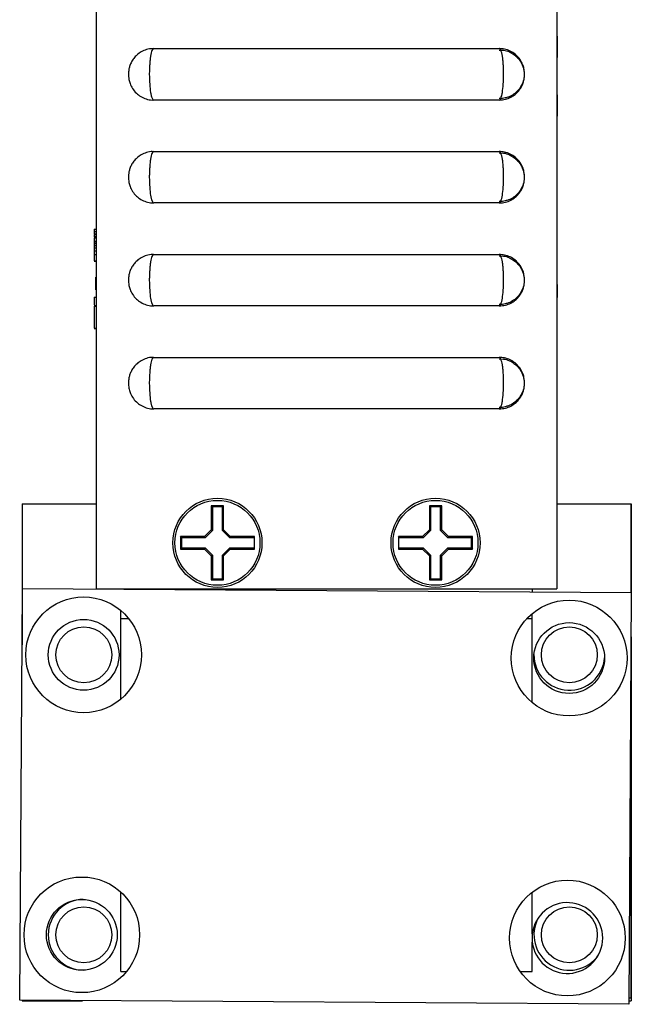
# Model space of a CAD drawing. Header units: inches. Extents: x 1.6 to 12.3, y 1.7 to 9.5.
# Tile 2 of 35: x 1.613 to 2.356, y 4.364 to 5.56. Entities that reach past the tile are written whole.
import ezdxf

# ---------------------------------------------------------------- set-up
doc = ezdxf.new("R2010")
doc.units = ezdxf.units.IN
doc.header["$MEASUREMENT"] = 0

msp = doc.modelspace()

# ---------------------------------------------------------------- linework, layer by layer
at = {"color": 7, "linetype": 'Continuous', "lineweight": 25}
for p, q in [((1.7059, 6.7047), (1.7059, 4.8687)), ((2.2659, 6.7047), (2.2659, 4.8687)), ((2.266, 6.7031), (2.266, 5.0041)), ((2.2662, 5.5401), (2.266, 5.5401)), ((2.2662, 5.54), (2.266, 5.54)), ((2.2662, 5.54), (2.266, 5.54)), ((2.2662, 5.5391), (2.266, 5.5391)), ((2.2662, 5.5379), (2.266, 5.5379)), ((2.2662, 5.5375), (2.266, 5.5375)), ((2.2662, 5.537), (2.266, 5.537)), ((2.2662, 5.5401), (2.2662, 5.54)), ((2.2662, 5.54), (2.2662, 5.5391)), ((2.2662, 5.54), (2.2662, 5.54)), ((2.2662, 5.5391), (2.2662, 5.5379)), ((2.2662, 5.5379), (2.2662, 5.5375)), ((2.2662, 5.5375), (2.2662, 5.537)), ((2.2662, 5.537), (2.2662, 5.5159)), ((1.7759, 5.5249), (2.1959, 5.5249)), ((2.1958, 5.5231), (2.2009, 5.5229)), ((2.266, 5.5159), (2.2662, 5.5159)), ((2.266, 5.5144), (2.2662, 5.5144)), ((2.266, 5.5141), (2.2662, 5.5141)), ((2.266, 5.5139), (2.2662, 5.5139)), ((2.2662, 5.5158), (2.2662, 5.5144)), ((2.2662, 5.5145), (2.2662, 5.5141)), ((2.2662, 5.5142), (2.2662, 5.5139)), ((2.2662, 5.4686), (2.266, 5.4686)), ((2.2662, 5.4675), (2.266, 5.4675)), ((2.2662, 5.4675), (2.266, 5.4675)), ((2.2662, 5.4669), (2.266, 5.4669)), ((2.2662, 5.4686), (2.2662, 5.4676)), ((2.2662, 5.4675), (2.2662, 5.4669)), ((2.2662, 5.4675), (2.2662, 5.4675)), ((2.2662, 5.4669), (2.2662, 5.443)), ((2.1959, 5.4624), (1.7759, 5.4624)), ((2.266, 5.443), (2.2662, 5.443)), ((2.266, 5.4429), (2.2662, 5.4429)), ((2.2662, 5.443), (2.2662, 5.4429)), ((1.7759, 5.3999), (2.1959, 5.3999)), ((2.1958, 5.3981), (2.2009, 5.3979)), ((2.1959, 5.3374), (1.7759, 5.3374)), ((1.7035, 5.3057), (1.7059, 5.3057)), ((1.7035, 5.3029), (1.7059, 5.3029)), ((1.7035, 5.3001), (1.7059, 5.3001)), ((1.7035, 5.2991), (1.7059, 5.2991)), ((1.7035, 5.2991), (1.7035, 5.2968)), ((1.7035, 5.2969), (1.7035, 5.2964)), ((1.7035, 5.2968), (1.7059, 5.2968)), ((1.7035, 5.2949), (1.7059, 5.2949)), ((1.7035, 5.2949), (1.7059, 5.2949)), ((1.7035, 5.2949), (1.7059, 5.2949)), ((1.7035, 5.2949), (1.7059, 5.2949)), ((1.7035, 5.2911), (1.7059, 5.2911)), ((1.7035, 5.2911), (1.7035, 5.2888)), ((1.7035, 5.2888), (1.7059, 5.2888)), ((1.7035, 5.2885), (1.7035, 5.288)), ((1.7035, 5.288), (1.7059, 5.288)), ((1.7035, 5.2856), (1.7059, 5.2856)), ((2.2662, 5.2909), (2.266, 5.2909)), ((2.2662, 5.2904), (2.266, 5.2904)), ((2.2662, 5.2904), (2.266, 5.2904)), ((1.7035, 5.2791), (1.7059, 5.2791)), ((1.7035, 5.2761), (1.7035, 5.2746)), ((1.7035, 5.2749), (1.7059, 5.2749)), ((1.7759, 5.2749), (2.1959, 5.2749)), ((2.1958, 5.2731), (2.2009, 5.2729)), ((1.7035, 5.2672), (1.7059, 5.2672)), ((1.7035, 5.2667), (1.7059, 5.2667)), ((2.2662, 5.2711), (2.266, 5.2711)), ((2.2662, 5.2588), (2.266, 5.2588)), ((2.2662, 5.2518), (2.266, 5.2518)), ((1.7057, 5.2474), (1.7057, 5.2475)), ((1.7057, 5.2475), (1.7059, 5.2475)), ((1.7057, 5.2474), (1.7059, 5.2474)), ((1.7057, 5.2319), (1.7057, 5.2474)), ((2.2662, 5.2383), (2.266, 5.2383)), ((2.2662, 5.2382), (2.266, 5.2382)), ((2.2662, 5.2383), (2.2662, 5.2382)), ((2.2662, 5.2382), (2.2662, 5.2227)), ((1.7057, 5.2319), (1.7059, 5.2319)), ((1.7035, 5.2231), (1.7059, 5.2231)), ((1.7035, 5.2231), (1.7059, 5.2231)), ((1.7035, 5.2231), (1.7035, 5.2231)), ((1.7035, 5.2231), (1.7035, 5.223)), ((1.7035, 5.223), (1.7059, 5.223)), ((1.7035, 5.223), (1.7035, 5.223)), ((1.7035, 5.223), (1.7059, 5.223)), ((1.7035, 5.223), (1.7035, 5.2138)), ((1.7035, 5.223), (1.7059, 5.223)), ((1.7035, 5.223), (1.7035, 5.223)), ((1.7035, 5.223), (1.7059, 5.223)), ((1.7035, 5.223), (1.7035, 5.223)), ((2.2662, 5.2227), (2.266, 5.2227)), ((1.7035, 5.2127), (1.7059, 5.2127)), ((1.7035, 5.2122), (1.7035, 5.1854)), ((1.7035, 5.2122), (1.7059, 5.2122)), ((1.7035, 5.2122), (1.7059, 5.2122)), ((1.7035, 5.2122), (1.7035, 5.2122)), ((1.7035, 5.2122), (1.7059, 5.2122)), ((1.7035, 5.2122), (1.7035, 5.2122)), ((1.7035, 5.2122), (1.7059, 5.2122)), ((1.7035, 5.2122), (1.7035, 5.2122)), ((1.7035, 5.2122), (1.7059, 5.2122)), ((1.7035, 5.2122), (1.7035, 5.2122)), ((1.7035, 5.2122), (1.7059, 5.2122)), ((1.7035, 5.2122), (1.7035, 5.2122)), ((2.1959, 5.2124), (1.7759, 5.2124)), ((2.2662, 5.2082), (2.266, 5.2082)), ((2.2662, 5.2082), (2.266, 5.2082)), ((2.2662, 5.2082), (2.266, 5.2082)), ((2.2662, 5.2082), (2.266, 5.2082)), ((2.2662, 5.2081), (2.266, 5.2081)), ((2.2662, 5.2081), (2.266, 5.2081)), ((2.2662, 5.2072), (2.266, 5.2072)), ((2.2662, 5.2072), (2.266, 5.2072)), ((2.2662, 5.2034), (2.266, 5.2034)), ((2.2662, 5.2081), (2.2662, 5.2082)), ((2.2662, 5.2082), (2.2662, 5.2082)), ((2.2662, 5.2072), (2.2662, 5.2081)), ((2.2662, 5.2072), (2.2662, 5.2072)), ((2.2662, 5.2034), (2.2662, 5.2072)), ((2.2662, 5.1705), (2.2662, 5.2034)), ((1.7035, 5.1854), (1.7059, 5.1854)), ((1.7035, 5.1849), (1.7059, 5.1849)), ((2.2662, 5.1705), (2.266, 5.1705)), ((2.2662, 5.1701), (2.266, 5.1701)), ((1.7759, 5.1499), (2.1959, 5.1499)), ((2.1958, 5.1481), (2.2009, 5.1479)), ((2.1959, 5.0874), (1.7759, 5.0874)), ((2.266, 5.0041), (2.266, 4.9726)), ((1.6159, 4.9722), (1.7059, 4.9722)), ((1.6159, 4.9722), (1.6159, 4.801)), ((1.8609, 4.9697), (1.8459, 4.9697)), ((1.8459, 4.9697), (1.8459, 4.9403)), ((1.8472, 4.9683), (1.8459, 4.9697)), ((1.8472, 4.9683), (1.8472, 4.9683)), ((1.8472, 4.9683), (1.8472, 4.9398)), ((1.8593, 4.9683), (1.8475, 4.9683)), ((1.8596, 4.9683), (1.8609, 4.9697)), ((1.8596, 4.9683), (1.8596, 4.9683)), ((1.8596, 4.9398), (1.8596, 4.9683)), ((1.8609, 4.9403), (1.8609, 4.9697)), ((2.1259, 4.9697), (2.1109, 4.9697)), ((2.1109, 4.9697), (2.1109, 4.9403)), ((2.1122, 4.9683), (2.1109, 4.9697)), ((2.1122, 4.9683), (2.1122, 4.9683)), ((2.1122, 4.9683), (2.1122, 4.9398)), ((2.1243, 4.9683), (2.1125, 4.9683)), ((2.1246, 4.9683), (2.1259, 4.9697)), ((2.1246, 4.9683), (2.1246, 4.9683)), ((2.1246, 4.9398), (2.1246, 4.9683)), ((2.1259, 4.9403), (2.1259, 4.9697)), ((2.266, 4.9726), (2.2659, 4.9726)), ((2.2659, 4.9722), (2.3559, 4.9722)), ((2.3559, 4.9722), (2.3559, 4.8643)), ((2.3559, 4.9722), (2.356, 4.9722)), ((2.356, 4.9722), (2.356, 4.8643)), ((1.8459, 4.9403), (1.8377, 4.9322)), ((1.8472, 4.9398), (1.8383, 4.9308)), ((1.8472, 4.9398), (1.8459, 4.9403)), ((1.8596, 4.9398), (1.8609, 4.9403)), ((1.8685, 4.9308), (1.8596, 4.9398)), ((1.869, 4.9322), (1.8609, 4.9403)), ((2.1109, 4.9403), (2.1027, 4.9322)), ((2.1122, 4.9398), (2.1033, 4.9308)), ((2.1122, 4.9398), (2.1109, 4.9403)), ((2.1246, 4.9398), (2.1259, 4.9403)), ((2.1335, 4.9308), (2.1246, 4.9398)), ((2.134, 4.9322), (2.1259, 4.9403)), ((1.8377, 4.9322), (1.8084, 4.9322)), ((1.8084, 4.9322), (1.8084, 4.9172)), ((1.8097, 4.9308), (1.8084, 4.9322)), ((1.8097, 4.9308), (1.8097, 4.9308)), ((1.8383, 4.9308), (1.8097, 4.9308)), ((1.8097, 4.9305), (1.8097, 4.9188)), ((1.8383, 4.9308), (1.8377, 4.9322)), ((1.8685, 4.9308), (1.869, 4.9322)), ((1.897, 4.9308), (1.8685, 4.9308)), ((1.8984, 4.9322), (1.869, 4.9322)), ((1.8971, 4.9309), (1.8984, 4.9322)), ((1.8984, 4.9172), (1.8984, 4.9322)), ((2.1027, 4.9322), (2.0734, 4.9322)), ((2.0734, 4.9322), (2.0734, 4.9172)), ((2.0746, 4.9309), (2.0734, 4.9322)), ((2.1033, 4.9308), (2.0747, 4.9308)), ((2.1033, 4.9308), (2.1027, 4.9322)), ((2.1335, 4.9308), (2.134, 4.9322)), ((2.162, 4.9308), (2.1335, 4.9308)), ((2.1634, 4.9322), (2.134, 4.9322)), ((2.1621, 4.9308), (2.162, 4.9308)), ((2.1621, 4.9308), (2.1634, 4.9322)), ((2.1621, 4.9188), (2.1621, 4.9305)), ((2.1634, 4.9172), (2.1634, 4.9322)), ((1.8097, 4.9185), (1.8084, 4.9172)), ((1.8084, 4.9172), (1.8377, 4.9172)), ((1.8097, 4.9185), (1.8097, 4.9185)), ((1.8097, 4.9185), (1.8383, 4.9185)), ((1.8383, 4.9185), (1.8377, 4.9172)), ((1.8377, 4.9172), (1.8459, 4.909)), ((1.8383, 4.9185), (1.8472, 4.9096)), ((1.8596, 4.9096), (1.8685, 4.9185)), ((1.8609, 4.909), (1.869, 4.9172)), ((1.8685, 4.9185), (1.869, 4.9172)), ((1.8685, 4.9185), (1.897, 4.9185)), ((1.869, 4.9172), (1.8984, 4.9172)), ((1.8971, 4.9184), (1.8984, 4.9172)), ((2.0746, 4.9184), (2.0734, 4.9172)), ((2.0734, 4.9172), (2.1027, 4.9172)), ((2.0747, 4.9185), (2.1033, 4.9185)), ((2.1033, 4.9185), (2.1027, 4.9172)), ((2.1027, 4.9172), (2.1109, 4.909)), ((2.1033, 4.9185), (2.1122, 4.9096)), ((2.1246, 4.9096), (2.1335, 4.9185)), ((2.1259, 4.909), (2.134, 4.9172)), ((2.1335, 4.9185), (2.134, 4.9172)), ((2.1335, 4.9185), (2.162, 4.9185)), ((2.134, 4.9172), (2.1634, 4.9172)), ((2.162, 4.9185), (2.1621, 4.9185)), ((2.1621, 4.9185), (2.1634, 4.9172)), ((1.8472, 4.9096), (1.8459, 4.909)), ((1.8459, 4.909), (1.8459, 4.8797)), ((1.8472, 4.9096), (1.8472, 4.881)), ((1.8596, 4.9096), (1.8609, 4.909)), ((1.8596, 4.881), (1.8596, 4.9096)), ((1.8609, 4.8797), (1.8609, 4.909)), ((2.1122, 4.9096), (2.1109, 4.909)), ((2.1109, 4.909), (2.1109, 4.8797)), ((2.1122, 4.9096), (2.1122, 4.881)), ((2.1246, 4.9096), (2.1259, 4.909)), ((2.1246, 4.881), (2.1246, 4.9096)), ((2.1259, 4.8797), (2.1259, 4.909)), ((1.8472, 4.881), (1.8459, 4.8797)), ((1.8459, 4.8797), (1.8609, 4.8797)), ((1.8472, 4.881), (1.8472, 4.881)), ((1.8475, 4.881), (1.8593, 4.881)), ((1.8596, 4.881), (1.8609, 4.8797)), ((1.8596, 4.881), (1.8596, 4.881)), ((2.1122, 4.881), (2.1109, 4.8797)), ((2.1109, 4.8797), (2.1259, 4.8797)), ((2.1122, 4.881), (2.1122, 4.881)), ((2.1125, 4.881), (2.1243, 4.881)), ((2.1246, 4.881), (2.1259, 4.8797)), ((2.1246, 4.881), (2.1246, 4.881)), ((1.6131, 4.3692), (1.6163, 4.8691)), ((1.6163, 4.8691), (2.3563, 4.8643)), ((1.7059, 4.8687), (2.2659, 4.8687)), ((2.2359, 4.8687), (2.2359, 4.8651)), ((2.3563, 4.8643), (2.3531, 4.3643)), ((1.7359, 4.7348), (1.7359, 4.8425)), ((1.7359, 4.833), (1.7453, 4.833)), ((2.2297, 4.833), (2.2359, 4.833)), ((2.2359, 4.7308), (2.2359, 4.8388)), ((2.356, 4.8106), (2.356, 4.3687)), ((2.3559, 4.7986), (2.3559, 4.3722)), ((1.7359, 4.4042), (1.7359, 4.5006)), ((2.2359, 4.45), (2.2359, 4.5006)), ((2.2359, 4.45), (2.2359, 4.4397)), ((2.2359, 4.4042), (2.2359, 4.4397)), ((1.7359, 4.4042), (1.7429, 4.4042)), ((2.2213, 4.4042), (2.2359, 4.4042)), ((2.3531, 4.3643), (1.6131, 4.3692)), ((1.616, 4.3691), (1.616, 4.3687)), ((1.616, 4.3687), (1.6894, 4.3687)), ((2.3531, 4.3722), (2.3559, 4.3722)), ((2.3531, 4.3687), (2.356, 4.3687))]:
    msp.add_line(p, q, dxfattribs=at)
at = {"color": 8, "linetype": 'Continuous', "lineweight": 25}
for p, q in [((1.7035, 5.2828), (1.7059, 5.2828)), ((2.2659, 5.0041), (2.266, 5.0041))]:
    msp.add_line(p, q, dxfattribs=at)
at = {"color": 7, "linetype": 'Continuous', "lineweight": 25}
for centre, radius in [((1.8534, 4.9247), 0.0541), ((1.8534, 4.9247), 0.0516), ((2.1184, 4.9247), 0.0541), ((2.1184, 4.9247), 0.0516), ((1.6908, 4.7887), 0.0703), ((2.2808, 4.7848), 0.0703), ((1.6908, 4.7887), 0.043), ((1.6908, 4.7887), 0.043), ((1.691, 4.7887), 0.034), ((2.2808, 4.7848), 0.043), ((2.281, 4.7887), 0.034), ((1.6886, 4.4487), 0.0702), ((2.2786, 4.4448), 0.0703), ((1.6886, 4.4487), 0.043), ((1.691, 4.4487), 0.034), ((2.281, 4.4487), 0.034)]:
    msp.add_circle(centre, radius, dxfattribs=at)
for centre, radius, start, end in [((1.8534, 4.9247), 0.0441, 97.6675, 98.0691), ((1.8534, 4.9247), 0.0441, 81.9309, 82.3325), ((2.1184, 4.9247), 0.0441, 97.6675, 98.0691), ((2.1184, 4.9247), 0.0441, 81.9309, 82.3325), ((1.8534, 4.9247), 0.0441, 171.9309, 172.3325), ((1.8534, 4.9247), 0.0441, 7.6675, 8.0691), ((2.1184, 4.9247), 0.0441, 171.9309, 172.3325), ((2.1184, 4.9247), 0.0441, 7.6675, 8.0691), ((1.8534, 4.9247), 0.0441, 187.6675, 188.0691), ((1.8534, 4.9247), 0.0441, 351.9309, 352.3325), ((2.1184, 4.9247), 0.0441, 187.6675, 188.0691), ((2.1184, 4.9247), 0.0441, 351.9309, 352.3325), ((1.8534, 4.9247), 0.0441, 261.9309, 262.3325), ((1.8534, 4.9247), 0.0441, 277.6675, 278.0691), ((2.1184, 4.9247), 0.0441, 261.9309, 262.3325), ((2.1184, 4.9247), 0.0441, 277.6675, 278.0691), ((2.281, 4.7887), 0.043, 179.5914, 355.348), ((1.6908, 4.4487), 0.043, 90.5159, 269.1104), ((2.2786, 4.4448), 0.043, 186.8676, 173.1324), ((2.281, 4.4487), 0.043, 150.769, 325.4983)]:
    msp.add_arc(centre, radius, start, end, dxfattribs=at)
for points, knots in [([(1.7753, 5.5247), (1.7744, 5.5247), (1.771, 5.5249), (1.7655, 5.5233), (1.7594, 5.5203), (1.7545, 5.5164), (1.7509, 5.5121), (1.7483, 5.5077), (1.7466, 5.5034), (1.7456, 5.499), (1.7451, 5.4937), (1.7455, 5.488), (1.7472, 5.4819), (1.7501, 5.4761), (1.7545, 5.4708), (1.7602, 5.4664), (1.7667, 5.4636), (1.7722, 5.4622), (1.7753, 5.4625), (1.7759, 5.4626)], [0, 0, 0, 0, 0.02698, 0.104516, 0.17434, 0.238248, 0.29662, 0.348267, 0.39643, 0.44082, 0.487925, 0.561968, 0.614862, 0.684149, 0.761195, 0.82983, 0.904416, 0.98146, 1, 1, 1, 1]), ([(1.7759, 5.5249), (1.7752, 5.5249), (1.7745, 5.5241), (1.7732, 5.521), (1.7726, 5.5186), (1.7719, 5.5143), (1.7717, 5.5127), (1.7713, 5.5093), (1.7712, 5.5075), (1.7709, 5.5037), (1.7708, 5.5017), (1.7707, 5.4977), (1.7706, 5.4957), (1.7706, 5.4895), (1.7708, 5.4854), (1.7713, 5.4779), (1.7717, 5.4744), (1.7724, 5.4701), (1.7727, 5.4688), (1.7733, 5.4665), (1.7736, 5.4656), (1.7742, 5.464), (1.7745, 5.4634), (1.7752, 5.4626), (1.7755, 5.4624), (1.7759, 5.4624)], [0, 0, 0, 0, 0.125, 0.125, 0.25, 0.25, 0.3125, 0.3125, 0.375, 0.375, 0.4375, 0.4375, 0.5, 0.5, 0.625, 0.625, 0.75, 0.75, 0.8125, 0.8125, 0.875, 0.875, 0.9375, 0.9375, 1, 1, 1, 1]), ([(2.1958, 5.4625), (2.1983, 5.4626), (2.2032, 5.4629), (2.2098, 5.4655), (2.2151, 5.469), (2.2193, 5.4731), (2.2224, 5.4775), (2.2245, 5.4819), (2.2258, 5.4863), (2.2265, 5.491), (2.2266, 5.4962), (2.2257, 5.5018), (2.2237, 5.5076), (2.2203, 5.5132), (2.2153, 5.5183), (2.2092, 5.5221), (2.2026, 5.5245), (2.198, 5.5247), (2.1959, 5.5248)], [0, 0, 0, 0, 0.077872, 0.14936, 0.214419, 0.274218, 0.329378, 0.379179, 0.424254, 0.468542, 0.525614, 0.58578, 0.641175, 0.714608, 0.787136, 0.858961, 0.934498, 1, 1, 1, 1]), ([(2.1959, 5.4624), (2.1966, 5.4624), (2.1973, 5.4632), (2.1982, 5.4656), (2.1985, 5.4665), (2.1991, 5.4688), (2.1994, 5.4701), (2.2001, 5.4744), (2.2005, 5.4779), (2.201, 5.4854), (2.2011, 5.4895), (2.2011, 5.4957), (2.2011, 5.4977), (2.201, 5.5017), (2.2009, 5.5037), (2.2006, 5.5075), (2.2005, 5.5093), (2.2001, 5.5127), (2.1999, 5.5143), (2.1991, 5.5186), (2.1985, 5.521), (2.1973, 5.5241), (2.1966, 5.5249), (2.1959, 5.5249)], [0, 0, 0, 0, 0.125, 0.125, 0.1875, 0.1875, 0.25, 0.25, 0.375, 0.375, 0.5, 0.5, 0.5625, 0.5625, 0.625, 0.625, 0.6875, 0.6875, 0.75, 0.75, 0.875, 0.875, 1, 1, 1, 1]), ([(2.2009, 5.5229), (2.201, 5.5229), (2.2035, 5.5229), (2.208, 5.5211), (2.2137, 5.5179), (2.2182, 5.5139), (2.2216, 5.5096), (2.2239, 5.5052), (2.2253, 5.5011), (2.2261, 5.4971), (2.2262, 5.4944), (2.2262, 5.4931)], [0, 0, 0, 0, 0.008716, 0.177108, 0.329508, 0.469187, 0.597585, 0.713334, 0.814566, 0.907463, 1, 1, 1, 1]), ([(2.2262, 5.4931), (2.2262, 5.4924), (2.2261, 5.4892), (2.2249, 5.4844), (2.2221, 5.4785), (2.2184, 5.4735), (2.2132, 5.4691), (2.2081, 5.4661), (2.2045, 5.4653), (2.2032, 5.465)], [0, 0, 0, 0, 0.0561682, 0.2426362, 0.3737362, 0.5533727, 0.7152859, 0.8980484, 1, 1, 1, 1]), ([(2.2032, 5.465), (2.2021, 5.4647), (2.1997, 5.4639), (2.1972, 5.4641), (2.1959, 5.4642)], [0, 0, 0, 0, 0.465328, 1, 1, 1, 1]), ([(1.7753, 5.3997), (1.7744, 5.3997), (1.771, 5.3999), (1.7655, 5.3983), (1.7594, 5.3953), (1.7545, 5.3914), (1.7509, 5.3871), (1.7483, 5.3827), (1.7466, 5.3784), (1.7456, 5.374), (1.7451, 5.3687), (1.7455, 5.363), (1.7472, 5.3569), (1.7501, 5.3511), (1.7545, 5.3458), (1.7602, 5.3414), (1.7667, 5.3386), (1.7722, 5.3372), (1.7753, 5.3375), (1.7759, 5.3376)], [0, 0, 0, 0, 0.02698, 0.104516, 0.17434, 0.238248, 0.29662, 0.348267, 0.39643, 0.44082, 0.487925, 0.561968, 0.614862, 0.684149, 0.761195, 0.82983, 0.904416, 0.98146, 1, 1, 1, 1]), ([(1.7759, 5.3999), (1.7752, 5.3999), (1.7745, 5.3991), (1.7732, 5.396), (1.7726, 5.3936), (1.7719, 5.3893), (1.7717, 5.3877), (1.7713, 5.3843), (1.7712, 5.3825), (1.7709, 5.3787), (1.7708, 5.3767), (1.7707, 5.3727), (1.7706, 5.3707), (1.7706, 5.3645), (1.7708, 5.3604), (1.7713, 5.3529), (1.7717, 5.3494), (1.7724, 5.3451), (1.7727, 5.3438), (1.7733, 5.3415), (1.7736, 5.3406), (1.7742, 5.339), (1.7745, 5.3384), (1.7752, 5.3376), (1.7755, 5.3374), (1.7759, 5.3374)], [0, 0, 0, 0, 0.125, 0.125, 0.25, 0.25, 0.3125, 0.3125, 0.375, 0.375, 0.4375, 0.4375, 0.5, 0.5, 0.625, 0.625, 0.75, 0.75, 0.8125, 0.8125, 0.875, 0.875, 0.9375, 0.9375, 1, 1, 1, 1]), ([(2.1958, 5.3375), (2.1983, 5.3376), (2.2032, 5.3379), (2.2098, 5.3405), (2.2151, 5.344), (2.2193, 5.3481), (2.2224, 5.3525), (2.2245, 5.3569), (2.2258, 5.3613), (2.2265, 5.366), (2.2266, 5.3712), (2.2257, 5.3768), (2.2237, 5.3826), (2.2203, 5.3882), (2.2153, 5.3933), (2.2092, 5.3971), (2.2026, 5.3995), (2.198, 5.3997), (2.1959, 5.3998)], [0, 0, 0, 0, 0.077872, 0.14936, 0.214419, 0.274218, 0.329378, 0.379179, 0.424254, 0.468542, 0.525614, 0.58578, 0.641175, 0.714608, 0.787136, 0.858961, 0.934498, 1, 1, 1, 1]), ([(2.1959, 5.3374), (2.1966, 5.3374), (2.1973, 5.3382), (2.1982, 5.3406), (2.1985, 5.3415), (2.1991, 5.3438), (2.1994, 5.3451), (2.2001, 5.3494), (2.2005, 5.3529), (2.201, 5.3604), (2.2011, 5.3645), (2.2011, 5.3707), (2.2011, 5.3727), (2.201, 5.3767), (2.2009, 5.3787), (2.2006, 5.3825), (2.2005, 5.3843), (2.2001, 5.3877), (2.1999, 5.3893), (2.1991, 5.3936), (2.1985, 5.396), (2.1973, 5.3991), (2.1966, 5.3999), (2.1959, 5.3999)], [0, 0, 0, 0, 0.125, 0.125, 0.1875, 0.1875, 0.25, 0.25, 0.375, 0.375, 0.5, 0.5, 0.5625, 0.5625, 0.625, 0.625, 0.6875, 0.6875, 0.75, 0.75, 0.875, 0.875, 1, 1, 1, 1]), ([(2.2009, 5.3979), (2.201, 5.3979), (2.2035, 5.3979), (2.208, 5.3961), (2.2137, 5.3929), (2.2182, 5.3889), (2.2216, 5.3846), (2.2239, 5.3802), (2.2253, 5.3761), (2.2261, 5.3721), (2.2262, 5.3694), (2.2262, 5.3681)], [0, 0, 0, 0, 0.008716, 0.177108, 0.329508, 0.469187, 0.597585, 0.713334, 0.814566, 0.907463, 1, 1, 1, 1]), ([(2.2262, 5.3681), (2.2262, 5.3674), (2.2261, 5.3642), (2.2249, 5.3594), (2.2221, 5.3535), (2.2184, 5.3485), (2.2132, 5.3441), (2.2081, 5.3411), (2.2045, 5.3403), (2.2032, 5.34)], [0, 0, 0, 0, 0.056168, 0.242636, 0.373736, 0.553373, 0.715286, 0.898048, 1, 1, 1, 1]), ([(2.2032, 5.34), (2.2021, 5.3397), (2.1997, 5.3389), (2.1972, 5.3391), (2.1959, 5.3392)], [0, 0, 0, 0, 0.465328, 1, 1, 1, 1]), ([(1.7035, 5.3057), (1.7035, 5.3057), (1.7035, 5.3057), (1.7035, 5.3055), (1.7035, 5.3053), (1.7035, 5.3049), (1.7035, 5.3045), (1.7035, 5.304), (1.7035, 5.3035), (1.7035, 5.3031), (1.7035, 5.3029)], [0, 0, 0, 0, 0.131873, 0.258233, 0.384265, 0.513139, 0.638703, 0.759277, 0.877436, 1, 1, 1, 1]), ([(1.7035, 5.3029), (1.7035, 5.3027), (1.7035, 5.3023), (1.7035, 5.3018), (1.7035, 5.3013), (1.7035, 5.3009), (1.7035, 5.3005), (1.7035, 5.3003), (1.7035, 5.3001), (1.7035, 5.3001), (1.7035, 5.3001)], [0, 0, 0, 0, 0.120138, 0.237499, 0.357426, 0.483751, 0.613406, 0.740202, 0.867328, 1, 1, 1, 1]), ([(1.7035, 5.2949), (1.7035, 5.2949), (1.7035, 5.2949), (1.7035, 5.2947), (1.7035, 5.2944), (1.7035, 5.294), (1.7035, 5.2934), (1.7035, 5.2928), (1.7035, 5.292), (1.7035, 5.2914), (1.7035, 5.2911)], [0, 0, 0, 0, 0.105719, 0.213421, 0.326142, 0.443656, 0.569041, 0.702698, 0.846311, 1, 1, 1, 1]), ([(1.7035, 5.288), (1.7035, 5.2878), (1.7035, 5.2874), (1.7035, 5.2867), (1.7035, 5.2861), (1.7035, 5.2858), (1.7035, 5.2856)], [0, 0, 0, 0, 0.24004, 0.479403, 0.731757, 1, 1, 1, 1]), ([(1.7035, 5.2856), (1.7035, 5.2855), (1.7035, 5.2853), (1.7035, 5.285), (1.7035, 5.2846), (1.7035, 5.2843), (1.7035, 5.2839), (1.7035, 5.2836), (1.7035, 5.2832), (1.7035, 5.2829), (1.7035, 5.2828)], [0, 0, 0, 0, 0.083425, 0.17756, 0.283982, 0.402217, 0.533568, 0.676121, 0.831649, 1, 1, 1, 1]), ([(1.7035, 5.2828), (1.7035, 5.2827), (1.7035, 5.2823), (1.7035, 5.2819), (1.7035, 5.2814), (1.7035, 5.2809), (1.7035, 5.2805), (1.7035, 5.28), (1.7035, 5.2795), (1.7035, 5.2792), (1.7035, 5.2791)], [0, 0, 0, 0, 0.158989, 0.307115, 0.446213, 0.574876, 0.694152, 0.804581, 0.906593, 1, 1, 1, 1]), ([(1.7035, 5.2791), (1.7035, 5.2787), (1.7035, 5.2781), (1.7035, 5.2771), (1.7035, 5.276), (1.7035, 5.2753), (1.7035, 5.2749)], [0, 0, 0, 0, 0.248902, 0.494752, 0.743271, 1, 1, 1, 1]), ([(1.7035, 5.2749), (1.7035, 5.2746), (1.7035, 5.2741), (1.7035, 5.2734), (1.7035, 5.2726), (1.7035, 5.2719), (1.7035, 5.2712), (1.7035, 5.2706), (1.7035, 5.27), (1.7035, 5.2694), (1.7035, 5.2689), (1.7035, 5.2684), (1.7035, 5.268), (1.7035, 5.2677), (1.7035, 5.2675), (1.7035, 5.2673), (1.7035, 5.2672), (1.7035, 5.2672), (1.7035, 5.2672)], [0, 0, 0, 0, 0.06454, 0.127182, 0.188572, 0.248607, 0.309229, 0.370041, 0.431886, 0.495292, 0.559098, 0.621422, 0.682439, 0.743602, 0.805524, 0.868657, 0.933075, 1, 1, 1, 1]), ([(1.7753, 5.2747), (1.7744, 5.2747), (1.771, 5.2749), (1.7655, 5.2733), (1.7594, 5.2703), (1.7545, 5.2664), (1.7509, 5.2621), (1.7483, 5.2577), (1.7466, 5.2534), (1.7456, 5.249), (1.7451, 5.2437), (1.7455, 5.238), (1.7472, 5.2319), (1.7501, 5.2261), (1.7545, 5.2208), (1.7602, 5.2164), (1.7667, 5.2136), (1.7722, 5.2122), (1.7753, 5.2125), (1.7759, 5.2126)], [0, 0, 0, 0, 0.02698, 0.104516, 0.17434, 0.238248, 0.29662, 0.348267, 0.39643, 0.44082, 0.487925, 0.561968, 0.614862, 0.684149, 0.761195, 0.82983, 0.904416, 0.98146, 1, 1, 1, 1]), ([(1.7759, 5.2749), (1.7752, 5.2749), (1.7745, 5.2741), (1.7732, 5.271), (1.7726, 5.2686), (1.7719, 5.2643), (1.7717, 5.2627), (1.7713, 5.2593), (1.7712, 5.2575), (1.7709, 5.2537), (1.7708, 5.2517), (1.7707, 5.2477), (1.7706, 5.2457), (1.7706, 5.2395), (1.7708, 5.2354), (1.7713, 5.2279), (1.7717, 5.2244), (1.7724, 5.2201), (1.7727, 5.2188), (1.7733, 5.2165), (1.7736, 5.2156), (1.7742, 5.214), (1.7745, 5.2134), (1.7752, 5.2126), (1.7755, 5.2124), (1.7759, 5.2124)], [0, 0, 0, 0, 0.125, 0.125, 0.25, 0.25, 0.3125, 0.3125, 0.375, 0.375, 0.4375, 0.4375, 0.5, 0.5, 0.625, 0.625, 0.75, 0.75, 0.8125, 0.8125, 0.875, 0.875, 0.9375, 0.9375, 1, 1, 1, 1]), ([(2.1958, 5.2125), (2.1983, 5.2126), (2.2032, 5.2129), (2.2098, 5.2155), (2.2151, 5.219), (2.2193, 5.2231), (2.2224, 5.2275), (2.2245, 5.2319), (2.2258, 5.2363), (2.2265, 5.241), (2.2266, 5.2462), (2.2257, 5.2518), (2.2237, 5.2576), (2.2203, 5.2632), (2.2153, 5.2683), (2.2092, 5.2721), (2.2026, 5.2745), (2.198, 5.2747), (2.1959, 5.2748)], [0, 0, 0, 0, 0.077872, 0.14936, 0.214419, 0.274218, 0.329378, 0.379179, 0.424254, 0.468542, 0.525614, 0.58578, 0.641175, 0.714608, 0.787136, 0.858961, 0.934498, 1, 1, 1, 1]), ([(2.1959, 5.2124), (2.1966, 5.2124), (2.1973, 5.2132), (2.1982, 5.2156), (2.1985, 5.2165), (2.1991, 5.2188), (2.1994, 5.2201), (2.2001, 5.2244), (2.2005, 5.2279), (2.201, 5.2354), (2.2011, 5.2395), (2.2011, 5.2457), (2.2011, 5.2477), (2.201, 5.2517), (2.2009, 5.2537), (2.2006, 5.2575), (2.2005, 5.2593), (2.2001, 5.2627), (2.1999, 5.2643), (2.1991, 5.2686), (2.1985, 5.271), (2.1973, 5.2741), (2.1966, 5.2749), (2.1959, 5.2749)], [0, 0, 0, 0, 0.125, 0.125, 0.1875, 0.1875, 0.25, 0.25, 0.375, 0.375, 0.5, 0.5, 0.5625, 0.5625, 0.625, 0.625, 0.6875, 0.6875, 0.75, 0.75, 0.875, 0.875, 1, 1, 1, 1]), ([(2.2009, 5.2729), (2.201, 5.2729), (2.2035, 5.2729), (2.208, 5.2711), (2.2137, 5.2679), (2.2182, 5.2639), (2.2216, 5.2596), (2.2239, 5.2552), (2.2253, 5.2511), (2.2261, 5.2471), (2.2262, 5.2444), (2.2262, 5.2431)], [0, 0, 0, 0, 0.008716, 0.177108, 0.329508, 0.469187, 0.597585, 0.713334, 0.814566, 0.907463, 1, 1, 1, 1]), ([(2.2262, 5.2431), (2.2262, 5.2424), (2.2261, 5.2392), (2.2249, 5.2344), (2.2221, 5.2285), (2.2184, 5.2235), (2.2132, 5.2191), (2.2081, 5.2161), (2.2045, 5.2153), (2.2032, 5.215)], [0, 0, 0, 0, 0.056168, 0.242636, 0.373736, 0.553373, 0.715286, 0.898048, 1, 1, 1, 1]), ([(2.2032, 5.215), (2.2021, 5.2147), (2.1997, 5.2139), (2.1972, 5.2141), (2.1959, 5.2142)], [0, 0, 0, 0, 0.4653282, 1, 1, 1, 1]), ([(1.7753, 5.1497), (1.7744, 5.1497), (1.771, 5.1499), (1.7655, 5.1483), (1.7594, 5.1453), (1.7545, 5.1414), (1.7509, 5.1371), (1.7483, 5.1327), (1.7466, 5.1284), (1.7456, 5.124), (1.7451, 5.1187), (1.7455, 5.113), (1.7472, 5.1069), (1.7501, 5.1011), (1.7545, 5.0958), (1.7602, 5.0914), (1.7667, 5.0886), (1.7722, 5.0872), (1.7753, 5.0875), (1.7759, 5.0876)], [0, 0, 0, 0, 0.02698, 0.104516, 0.17434, 0.238248, 0.29662, 0.348267, 0.39643, 0.44082, 0.487925, 0.561968, 0.614862, 0.684149, 0.761195, 0.82983, 0.904416, 0.98146, 1, 1, 1, 1]), ([(1.7759, 5.1499), (1.7752, 5.1499), (1.7745, 5.1491), (1.7732, 5.146), (1.7726, 5.1436), (1.7719, 5.1393), (1.7717, 5.1377), (1.7713, 5.1343), (1.7712, 5.1325), (1.7709, 5.1287), (1.7708, 5.1267), (1.7707, 5.1227), (1.7706, 5.1207), (1.7706, 5.1145), (1.7708, 5.1104), (1.7713, 5.1029), (1.7717, 5.0994), (1.7724, 5.0951), (1.7727, 5.0938), (1.7733, 5.0915), (1.7736, 5.0906), (1.7742, 5.089), (1.7745, 5.0884), (1.7752, 5.0876), (1.7755, 5.0874), (1.7759, 5.0874)], [0, 0, 0, 0, 0.125, 0.125, 0.25, 0.25, 0.3125, 0.3125, 0.375, 0.375, 0.4375, 0.4375, 0.5, 0.5, 0.625, 0.625, 0.75, 0.75, 0.8125, 0.8125, 0.875, 0.875, 0.9375, 0.9375, 1, 1, 1, 1]), ([(2.1958, 5.0875), (2.1983, 5.0876), (2.2032, 5.0879), (2.2098, 5.0905), (2.2151, 5.094), (2.2193, 5.0981), (2.2224, 5.1025), (2.2245, 5.1069), (2.2258, 5.1113), (2.2265, 5.116), (2.2266, 5.1212), (2.2257, 5.1268), (2.2237, 5.1326), (2.2203, 5.1382), (2.2153, 5.1433), (2.2092, 5.1471), (2.2026, 5.1495), (2.198, 5.1497), (2.1959, 5.1498)], [0, 0, 0, 0, 0.077872, 0.14936, 0.214419, 0.274218, 0.329378, 0.379179, 0.424254, 0.468542, 0.525614, 0.58578, 0.641175, 0.714608, 0.787136, 0.858961, 0.934498, 1, 1, 1, 1]), ([(2.1959, 5.0874), (2.1966, 5.0874), (2.1973, 5.0882), (2.1982, 5.0906), (2.1985, 5.0915), (2.1991, 5.0938), (2.1994, 5.0951), (2.2001, 5.0994), (2.2005, 5.1029), (2.201, 5.1104), (2.2011, 5.1145), (2.2011, 5.1207), (2.2011, 5.1227), (2.201, 5.1267), (2.2009, 5.1287), (2.2006, 5.1325), (2.2005, 5.1343), (2.2001, 5.1377), (2.1999, 5.1393), (2.1991, 5.1436), (2.1985, 5.146), (2.1973, 5.1491), (2.1966, 5.1499), (2.1959, 5.1499)], [0, 0, 0, 0, 0.125, 0.125, 0.1875, 0.1875, 0.25, 0.25, 0.375, 0.375, 0.5, 0.5, 0.5625, 0.5625, 0.625, 0.625, 0.6875, 0.6875, 0.75, 0.75, 0.875, 0.875, 1, 1, 1, 1]), ([(2.2009, 5.1479), (2.201, 5.1479), (2.2035, 5.1479), (2.208, 5.1461), (2.2137, 5.1429), (2.2182, 5.1389), (2.2216, 5.1346), (2.2239, 5.1302), (2.2253, 5.1261), (2.2261, 5.1221), (2.2262, 5.1194), (2.2262, 5.1181)], [0, 0, 0, 0, 0.008716, 0.177108, 0.329508, 0.469187, 0.597585, 0.713334, 0.814566, 0.907463, 1, 1, 1, 1]), ([(2.2262, 5.1181), (2.2262, 5.1174), (2.2261, 5.1142), (2.2249, 5.1094), (2.2221, 5.1035), (2.2184, 5.0985), (2.2132, 5.0941), (2.2081, 5.0911), (2.2045, 5.0903), (2.2032, 5.09)], [0, 0, 0, 0, 0.056168, 0.242636, 0.373736, 0.553373, 0.715286, 0.898048, 1, 1, 1, 1]), ([(2.2032, 5.09), (2.2021, 5.0897), (2.1997, 5.0889), (2.1972, 5.0891), (2.1959, 5.0892)], [0, 0, 0, 0, 0.465328, 1, 1, 1, 1])]:
    msp.add_open_spline(points, degree=3, knots=knots, dxfattribs=at)
for points in [[(1.8475, 4.9683), (1.8474, 4.9683), (1.8473, 4.9683), (1.8472, 4.9683)], [(1.8596, 4.9683), (1.8595, 4.9683), (1.8594, 4.9683), (1.8593, 4.9683)], [(2.1125, 4.9683), (2.1124, 4.9683), (2.1123, 4.9683), (2.1122, 4.9683)], [(2.1246, 4.9683), (2.1245, 4.9683), (2.1244, 4.9683), (2.1243, 4.9683)], [(1.8097, 4.9308), (1.8097, 4.9307), (1.8097, 4.9306), (1.8097, 4.9305)], [(2.1621, 4.9305), (2.1621, 4.9306), (2.1621, 4.9307), (2.1621, 4.9308)], [(1.8097, 4.9188), (1.8097, 4.9187), (1.8097, 4.9186), (1.8097, 4.9185)], [(2.1621, 4.9185), (2.1621, 4.9186), (2.1621, 4.9187), (2.1621, 4.9188)], [(1.8472, 4.881), (1.8473, 4.881), (1.8474, 4.881), (1.8475, 4.881)], [(1.8593, 4.881), (1.8594, 4.881), (1.8595, 4.881), (1.8596, 4.881)], [(2.1122, 4.881), (2.1123, 4.881), (2.1124, 4.881), (2.1125, 4.881)], [(2.1243, 4.881), (2.1244, 4.881), (2.1245, 4.881), (2.1246, 4.881)]]:
    msp.add_open_spline(points, degree=3, dxfattribs=at)

doc.saveas('drawing.dxf')
